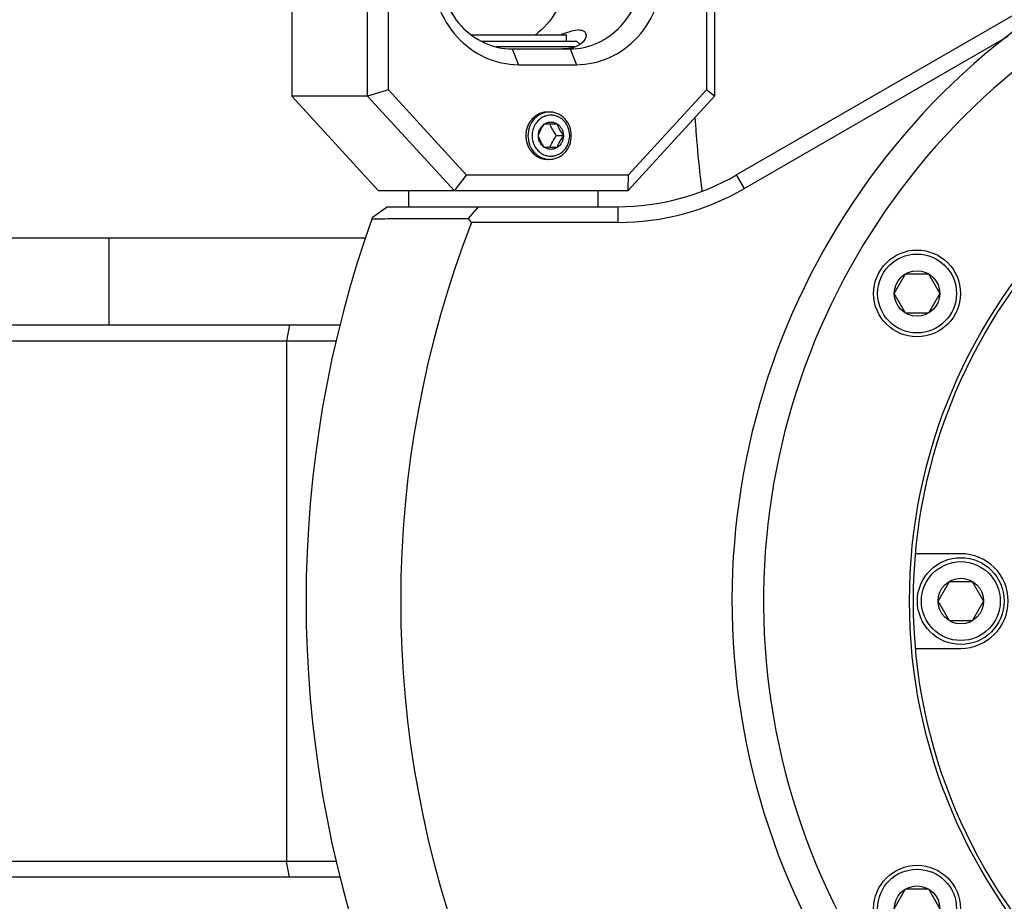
# Model space of a CAD drawing. Header units: millimetres. Extents: x 0 to 12710, y 0 to 5940.
# Tile 13 of 241: x 1558 to 1620, y 595 to 651. Entities that reach past the tile are written whole.
import ezdxf

# ---------------------------------------------------------------- set-up
doc = ezdxf.new("R2010")
doc.units = ezdxf.units.MM
doc.header["$LTSCALE"] = 231.275
for name, color, linetype in [('2ND_ARM_V2_PITCH_ABL607', 7, 'CONTINUOUS'), ('_0302_DELTA_BOTTOM_COVER-3T_PBL556', 7, 'CONTINUOUS'), ('A2200202_ABL549', 7, 'CONTINUOUS'), ('A2400201_ABL624', 7, 'CONTINUOUS'), ('A2410102_ABL625', 7, 'CONTINUOUS'), ('CSHCS-BR-M4-10_203_PBL629', 7, 'CONTINUOUS'), ('FWSRM-D10-V4-E2-T2_5_PBL699', 7, 'CONTINUOUS'), ('M2100101_PBL605', 7, 'CONTINUOUS'), ('M2200103_PBL600', 7, 'CONTINUOUS'), ('M2300101_PBL608', 7, 'CONTINUOUS'), ('M2410102_PBL636', 7, 'CONTINUOUS'), ('M2420202_PBL675', 7, 'CONTINUOUS'), ('M2440901_PBL690', 7, 'CONTINUOUS'), ('P9140503_BOLT_PBL648', 7, 'CONTINUOUS'), ('P9140503_BOLT_PBL657', 7, 'CONTINUOUS'), ('P9140503_BOLT_PBL679', 7, 'CONTINUOUS'), ('SSHH-ST-M3-5_203_PBL632', 7, 'CONTINUOUS'), ('WFM_0608_06_2_PBL626', 7, 'CONTINUOUS'), ('아래쪽_19_VBL544', 7, 'CONTINUOUS')]:
    doc.layers.add(name, color=color, linetype=linetype)

# ---------------------------------------------------------------- blocks, each defined once
blk = doc.blocks.new('M2200103_PBL600', base_point=(1557.142, 613.85))
at = {"layer": 'M2200103_PBL600', "color": 7}
for p, q in [((1536.084, 630.35), (1536.27, 631.35)), ((1536.27, 631.35), (1578.2, 631.35)), ((1536.084, 597.35), (1536.084, 630.35)), ((1536.084, 630.35), (1577.984, 630.35)), ((1536.27, 596.35), (1536.084, 597.35)), ((1577.984, 597.35), (1536.084, 597.35)), ((1578.2, 596.35), (1536.27, 596.35))]:
    blk.add_line(p, q, dxfattribs=at)
at = {"layer": 'M2200103_PBL600', "color": 2}
for p, q in [((1574.978, 631.35), (1574.791, 630.35)), ((1574.791, 630.35), (1574.791, 597.35)), ((1574.978, 596.35), (1574.791, 597.35))]:
    blk.add_line(p, q, dxfattribs=at)
blk = doc.blocks.new('A2200202_ABL549', base_point=(1499.118, 613.85))
at = {"layer": 'M2200103_PBL600'}
blk.add_blockref('M2200103_PBL600', (1557.142, 613.85), dxfattribs=at)
blk = doc.blocks.new('_0302_DELTA_BOTTOM_COVER-3T_PBL556', base_point=(1588.119, 739.287))
at = {"layer": '_0302_DELTA_BOTTOM_COVER-3T_PBL556', "color": 7}
blk.add_line((1579.815, 636.851), (1538.524, 636.851), dxfattribs=at)
at = {"layer": '_0302_DELTA_BOTTOM_COVER-3T_PBL556', "color": 2}
blk.add_arc((1645.37, 645.873), 44.662, 186.62214, 187.75501, dxfattribs=at)
blk.add_open_spline([(1600.673, 644.478), (1600.697, 644.126), (1600.788, 642.872), (1600.902, 641.62), (1601.007, 640.722)], degree=3, knots=[0, 0, 0, 0, 0.28084, 1, 1, 1, 1], dxfattribs=at)
blk = doc.blocks.new('M2100101_PBL605', base_point=(1563.524, 634.101))
at = {"layer": 'M2100101_PBL605', "color": 7}
blk.add_line((1563.524, 636.851), (1563.524, 631.35), dxfattribs=at)
blk = doc.blocks.new('M2300101_PBL608', base_point=(1588.524, 653.35))
at = {"layer": 'M2300101_PBL608', "color": 7}
for p, q in [((1581.192, 666.85), (1578.443, 666.85)), ((1598.606, 666.85), (1595.856, 666.85)), ((1576.479, 665.249), (1577.221, 666.149)), ((1583.156, 665.249), (1582.414, 666.149)), ((1600.57, 665.249), (1599.828, 666.149)), ((1575.126, 659.85), (1575.126, 645.85)), ((1579.926, 645.85), (1579.926, 659.85)), ((1581.243, 646.265), (1581.243, 659.85)), ((1584.509, 659.85), (1584.509, 653.85)), ((1597.34, 653.85), (1597.34, 659.85)), ((1598.656, 653.85), (1598.656, 659.85)), ((1601.406, 659.85), (1601.406, 646.265)), ((1601.922, 659.85), (1601.922, 645.85)), ((1583.992, 659.246), (1583.992, 653.85)), ((1589.091, 648.85), (1592.757, 648.85)), ((1589.491, 647.85), (1593.157, 647.85)), ((1581.243, 646.265), (1579.926, 645.85)), ((1581.243, 646.265), (1586.205, 640.85)), ((1596.444, 640.85), (1601.406, 646.265)), ((1601.922, 645.85), (1601.406, 646.265)), ((1580.625, 639.85), (1575.126, 645.85)), ((1579.926, 645.85), (1575.126, 645.85)), ((1579.926, 645.85), (1585.425, 639.85)), ((1596.423, 639.85), (1601.922, 645.85)), ((1585.425, 639.85), (1586.205, 640.85)), ((1596.444, 640.85), (1586.205, 640.85)), ((1596.444, 640.85), (1596.423, 639.85)), ((1596.423, 639.85), (1580.625, 639.85))]:
    blk.add_line(p, q, dxfattribs=at)
at = {"layer": 'M2300101_PBL608', "color": 2}
for p, q in [((1579.926, 659.85), (1581.243, 659.85)), ((1584.509, 659.85), (1584.108, 659.85)), ((1597.34, 659.85), (1601.922, 659.85)), ((1584.509, 653.85), (1583.992, 653.85)), ((1594.94, 653.85), (1598.656, 653.85)), ((1589.091, 648.85), (1589.491, 647.85)), ((1592.757, 648.85), (1593.157, 647.85))]:
    blk.add_line(p, q, dxfattribs=at)
at = {"layer": 'M2300101_PBL608', "color": 7}
for centre, radius, start, end in [((1594.792, 664.505), 1.376, 57.8735, 61.44643), ((1594.722, 664.392), 1.509, 54.16905, 57.86596), ((1593.355, 663.117), 3.388, 33.52806, 35.54862), ((1590.467, 661.625), 6.646, 21.07747, 22.22295), ((1586.743, 660.477), 10.545, 12.5525, 13.22699), ((1583.636, 659.945), 13.7, 5.85357, 6.21417), ((1582.71, 659.859), 14.63, 359.96617, 5.81628), ((1592.369, 650.964), 2.108, 280.68172, 282.89333)]:
    blk.add_arc(centre, radius, start, end, dxfattribs=at)
at = {"layer": 'M2300101_PBL608', "color": 134}
blk.add_arc((1582.552, 660.122), 1.229, 89.27054, 90.31396, dxfattribs=at)
at = {"layer": 'M2300101_PBL608', "color": 7}
for points, knots in [([(1578.443, 666.85), (1578.225, 666.85), (1577.742, 666.696), (1577.389, 666.352), (1577.221, 666.149)], [0, 0, 0, 0, 0.451066, 1, 1, 1, 1]), ([(1581.054, 662.375), (1580.959, 662.99), (1580.714, 664.107), (1580.209, 665.376), (1579.694, 666.139), (1579.214, 666.637), (1578.738, 666.85), (1578.443, 666.85)], [0, 0, 0, 0, 0.339423, 0.62244, 0.738944, 0.838814, 1, 1, 1, 1]), ([(1581.192, 666.85), (1581.409, 666.85), (1581.893, 666.696), (1582.246, 666.352), (1582.414, 666.149)], [0, 0, 0, 0, 0.451066, 1, 1, 1, 1]), ([(1595.856, 666.85), (1595.803, 666.85), (1595.582, 666.835), (1595.368, 666.753), (1595.223, 666.669)], [0, 0, 0, 0, 0.24127, 1, 1, 1, 1]), ([(1598.656, 659.85), (1598.656, 660.746), (1598.53, 662.427), (1598.051, 664.389), (1597.463, 665.638), (1596.987, 666.303), (1596.454, 666.739), (1596.044, 666.85), (1595.856, 666.85)], [0, 0, 0, 0, 0.334422, 0.626915, 0.747424, 0.847959, 0.929993, 1, 1, 1, 1]), ([(1598.606, 666.85), (1598.823, 666.85), (1599.307, 666.696), (1599.66, 666.352), (1599.828, 666.149)], [0, 0, 0, 0, 0.451066, 1, 1, 1, 1]), ([(1579.926, 659.85), (1579.926, 660.351), (1579.877, 661.328), (1579.665, 662.711), (1579.316, 663.929), (1578.807, 665.057), (1578.054, 665.865), (1577.344, 665.85), (1576.908, 665.695), (1576.638, 665.442), (1576.479, 665.249)], [0, 0, 0, 0, 0.185631, 0.361443, 0.518562, 0.650321, 0.830682, 0.868142, 0.907351, 1, 1, 1, 1]), ([(1582.414, 666.149), (1582.468, 666.083), (1582.693, 665.786), (1582.875, 665.459), (1582.998, 665.199)], [0, 0, 0, 0, 0.228344, 1, 1, 1, 1]), ([(1599.828, 666.149), (1599.882, 666.083), (1600.107, 665.786), (1600.289, 665.459), (1600.412, 665.199)], [0, 0, 0, 0, 0.228344, 1, 1, 1, 1]), ([(1576.479, 665.249), (1576.248, 664.97), (1575.85, 664.248), (1575.276, 662.453), (1575.126, 660.919), (1575.126, 659.85)], [0, 0, 0, 0, 0.192445, 0.431857, 1, 1, 1, 1]), ([(1583.156, 665.249), (1583.199, 665.196), (1583.379, 664.961), (1583.527, 664.702), (1583.627, 664.497)], [0, 0, 0, 0, 0.229574, 1, 1, 1, 1]), ([(1596.112, 665.087), (1596.073, 665.141), (1595.924, 665.335), (1595.749, 665.511), (1595.605, 665.616)], [0, 0, 0, 0, 0.27317, 1, 1, 1, 1]), ([(1600.57, 665.249), (1600.8, 664.97), (1601.199, 664.248), (1601.773, 662.453), (1601.922, 660.919), (1601.922, 659.85)], [0, 0, 0, 0, 0.192445, 0.431857, 1, 1, 1, 1]), ([(1582.998, 665.199), (1583.029, 665.135), (1583.151, 664.866), (1583.256, 664.589), (1583.328, 664.375)], [0, 0, 0, 0, 0.238573, 1, 1, 1, 1]), ([(1596.619, 664.138), (1596.586, 664.218), (1596.46, 664.511), (1596.308, 664.794), (1596.179, 664.988)], [0, 0, 0, 0, 0.268592, 1, 1, 1, 1]), ([(1600.412, 665.199), (1600.77, 664.443), (1601.256, 662.661), (1601.406, 660.837), (1601.406, 659.85)], [0, 0, 0, 0, 0.458761, 1, 1, 1, 1]), ([(1583.328, 664.375), (1583.424, 664.094), (1583.781, 662.845), (1583.938, 661.543), (1583.978, 660.542)], [0, 0, 0, 0, 0.228419, 1, 1, 1, 1]), ([(1583.627, 664.497), (1583.946, 663.846), (1584.376, 662.297), (1584.509, 660.711), (1584.509, 659.85)], [0, 0, 0, 0, 0.457172, 1, 1, 1, 1]), ([(1597.009, 662.89), (1596.986, 662.99), (1596.89, 663.37), (1596.772, 663.745), (1596.668, 664.015)], [0, 0, 0, 0, 0.262632, 1, 1, 1, 1]), ([(1577.526, 662.9), (1577.441, 662.9), (1577.322, 662.867), (1577.223, 662.805), (1577.197, 662.787)], [0, 0, 0, 0, 0.730095, 1, 1, 1, 1]), ([(1578.746, 659.85), (1578.746, 660.501), (1578.643, 661.419), (1578.227, 662.419), (1577.928, 662.76), (1577.766, 662.841)], [0, 0, 0, 0, 0.601846, 0.833243, 1, 1, 1, 1]), ([(1597.255, 661.427), (1597.243, 661.543), (1597.188, 661.993), (1597.11, 662.44), (1597.037, 662.769)], [0, 0, 0, 0, 0.257355, 1, 1, 1, 1]), ([(1576.896, 662.463), (1576.676, 662.132), (1576.392, 661.252), (1576.306, 660.353), (1576.306, 659.85)], [0, 0, 0, 0, 0.441622, 1, 1, 1, 1]), ([(1577.117, 662.724), (1577.097, 662.706), (1577.015, 662.627), (1576.945, 662.536), (1576.896, 662.463)], [0, 0, 0, 0, 0.231131, 1, 1, 1, 1]), ([(1581.243, 659.85), (1581.243, 660.065), (1581.227, 660.909), (1581.15, 661.753), (1581.054, 662.375)], [0, 0, 0, 0, 0.254229, 1, 1, 1, 1]), ([(1576.306, 659.85), (1576.306, 659.348), (1576.392, 658.449), (1576.676, 657.57), (1576.896, 657.238)], [0, 0, 0, 0, 0.55835, 1, 1, 1, 1]), ([(1577.766, 656.86), (1577.928, 656.941), (1578.227, 657.282), (1578.643, 658.282), (1578.746, 659.2), (1578.746, 659.85)], [0, 0, 0, 0, 0.166757, 0.398154, 1, 1, 1, 1]), ([(1576.896, 657.238), (1576.913, 657.213), (1576.979, 657.119), (1577.055, 657.033), (1577.117, 656.977)], [0, 0, 0, 0, 0.269778, 1, 1, 1, 1]), ([(1577.197, 656.914), (1577.223, 656.895), (1577.322, 656.834), (1577.441, 656.8), (1577.526, 656.8)], [0, 0, 0, 0, 0.269905, 1, 1, 1, 1]), ([(1583.992, 653.85), (1583.992, 653.072), (1584.27, 651.519), (1585.475, 649.528), (1587.302, 648.173), (1588.773, 647.85), (1589.491, 647.85)], [0, 0, 0, 0, 0.25999, 0.514217, 0.760121, 1, 1, 1, 1]), ([(1584.509, 653.85), (1584.509, 653.202), (1584.74, 651.907), (1585.745, 650.248), (1587.267, 649.119), (1588.493, 648.85), (1589.091, 648.85)], [0, 0, 0, 0, 0.25999, 0.514217, 0.760121, 1, 1, 1, 1]), ([(1592.757, 648.85), (1593.355, 648.85), (1594.582, 649.119), (1596.104, 650.248), (1597.108, 651.907), (1597.34, 653.202), (1597.34, 653.85)], [0, 0, 0, 0, 0.239879, 0.485783, 0.74001, 1, 1, 1, 1]), ([(1593.157, 647.85), (1593.875, 647.85), (1595.346, 648.173), (1597.173, 649.528), (1598.378, 651.519), (1598.656, 653.072), (1598.656, 653.85)], [0, 0, 0, 0, 0.239879, 0.485783, 0.74001, 1, 1, 1, 1]), ([(1592.516, 653.346), (1592.45, 652.635), (1592.04, 651.245), (1591.097, 650.135), (1590.542, 649.721)], [0, 0, 0, 0, 0.507826, 1, 1, 1, 1]), ([(1593.336, 650.051), (1593.168, 650.051), (1592.778, 649.964), (1592.408, 649.832), (1592.196, 649.754)], [0, 0, 0, 0, 0.425329, 1, 1, 1, 1]), ([(1593.774, 649.716), (1593.774, 649.637), (1593.643, 649.211), (1593.181, 648.987), (1592.84, 648.908)], [0, 0, 0, 0, 0.18324, 1, 1, 1, 1]), ([(1593.336, 650.051), (1593.45, 650.051), (1593.678, 650.02), (1593.774, 649.804), (1593.774, 649.716)], [0, 0, 0, 0, 0.564831, 1, 1, 1, 1]), ([(1592.76, 648.892), (1592.724, 648.885), (1592.572, 648.86), (1592.417, 648.85), (1592.299, 648.85)], [0, 0, 0, 0, 0.236307, 1, 1, 1, 1])]:
    blk.add_open_spline(points, degree=3, knots=knots, dxfattribs=at)
for points in [[(1577.197, 662.787), (1577.169, 662.768), (1577.142, 662.747), (1577.117, 662.724)], [(1577.673, 662.878), (1577.625, 662.893), (1577.575, 662.9), (1577.526, 662.9)], [(1577.766, 662.841), (1577.736, 662.856), (1577.705, 662.869), (1577.673, 662.878)], [(1577.117, 656.977), (1577.142, 656.954), (1577.169, 656.933), (1577.197, 656.914)], [(1577.526, 656.8), (1577.575, 656.8), (1577.625, 656.808), (1577.673, 656.823)], [(1577.673, 656.823), (1577.705, 656.832), (1577.736, 656.845), (1577.766, 656.86)]]:
    blk.add_open_spline(points, degree=3, dxfattribs=at)
at = {"layer": 'M2300101_PBL608', "color": 134}
for points, knots in [([(1582.546, 661.351), (1582.495, 661.35), (1582.333, 661.339), (1582.065, 661.266), (1581.785, 661.097), (1581.551, 660.856), (1581.375, 660.556), (1581.264, 660.201), (1581.243, 659.966), (1581.243, 659.85)], [0, 0, 0, 0, 0.070873, 0.225727, 0.380582, 0.535436, 0.690291, 0.845145, 1, 1, 1, 1]), ([(1581.243, 659.85), (1581.245, 659.826), (1581.249, 659.778), (1581.255, 659.717), (1581.259, 659.668), (1581.262, 659.638), (1581.264, 659.614), (1581.265, 659.596), (1581.267, 659.58), (1581.268, 659.57), (1581.268, 659.564), (1581.268, 659.559), (1581.27, 659.555), (1581.272, 659.549), (1581.274, 659.539), (1581.278, 659.524), (1581.283, 659.507), (1581.29, 659.483), (1581.298, 659.454), (1581.307, 659.419), (1581.317, 659.384), (1581.325, 659.355), (1581.332, 659.331), (1581.337, 659.314), (1581.341, 659.299), (1581.343, 659.289), (1581.345, 659.283), (1581.346, 659.279), (1581.348, 659.275), (1581.351, 659.269), (1581.355, 659.26), (1581.362, 659.247), (1581.37, 659.23), (1581.38, 659.209), (1581.393, 659.182), (1581.409, 659.15), (1581.425, 659.117), (1581.438, 659.09), (1581.449, 659.069), (1581.456, 659.053), (1581.463, 659.039), (1581.468, 659.03), (1581.47, 659.024), (1581.472, 659.02), (1581.475, 659.017), (1581.479, 659.012), (1581.485, 659.004), (1581.494, 658.992), (1581.505, 658.977), (1581.519, 658.958), (1581.537, 658.934), (1581.559, 658.905), (1581.58, 658.876), (1581.598, 658.852), (1581.613, 658.833), (1581.624, 658.819), (1581.633, 658.807), (1581.639, 658.798), (1581.643, 658.793), (1581.645, 658.79), (1581.648, 658.787), (1581.653, 658.783), (1581.66, 658.776), (1581.671, 658.767), (1581.684, 658.755), (1581.701, 658.739), (1581.723, 658.72), (1581.749, 658.697), (1581.775, 658.674), (1581.796, 658.654), (1581.814, 658.639), (1581.827, 658.627), (1581.837, 658.618), (1581.845, 658.611), (1581.849, 658.607), (1581.852, 658.604), (1581.856, 658.602), (1581.861, 658.599), (1581.87, 658.594), (1581.882, 658.587), (1581.897, 658.578), (1581.917, 658.567), (1581.941, 658.552), (1581.971, 658.535), (1582, 658.518), (1582.025, 658.503), (1582.045, 658.492), (1582.059, 658.483), (1582.072, 658.476), (1582.08, 658.471), (1582.085, 658.468), (1582.089, 658.465), (1582.093, 658.464), (1582.098, 658.463), (1582.108, 658.459), (1582.121, 658.455), (1582.137, 658.45), (1582.158, 658.442), (1582.185, 658.434), (1582.217, 658.423), (1582.249, 658.412), (1582.276, 658.403), (1582.297, 658.396), (1582.313, 658.391), (1582.327, 658.386), (1582.336, 658.383), (1582.342, 658.381), (1582.346, 658.38), (1582.35, 658.38), (1582.355, 658.379), (1582.365, 658.378), (1582.38, 658.376), (1582.397, 658.375), (1582.419, 658.372), (1582.447, 658.369), (1582.493, 658.364), (1582.549, 658.358), (1582.595, 658.353), (1582.617, 658.35)], [0, 0, 0, 0, 0.03125, 0.0625, 0.078125, 0.09375, 0.101562, 0.109375, 0.117188, 0.121094, 0.123047, 0.125, 0.126953, 0.128906, 0.132812, 0.140625, 0.148438, 0.15625, 0.171875, 0.1875, 0.203125, 0.21875, 0.226562, 0.234375, 0.242188, 0.246094, 0.248047, 0.25, 0.251953, 0.253906, 0.257812, 0.265625, 0.273438, 0.28125, 0.296875, 0.3125, 0.328125, 0.34375, 0.351562, 0.359375, 0.367188, 0.371094, 0.373047, 0.375, 0.376953, 0.378906, 0.382812, 0.390625, 0.398438, 0.40625, 0.421875, 0.4375, 0.453125, 0.46875, 0.476562, 0.484375, 0.492188, 0.496094, 0.498047, 0.5, 0.501953, 0.503906, 0.507812, 0.515625, 0.523438, 0.53125, 0.546875, 0.5625, 0.578125, 0.59375, 0.601562, 0.609375, 0.617188, 0.621094, 0.623047, 0.625, 0.626953, 0.628906, 0.632812, 0.640625, 0.648438, 0.65625, 0.671875, 0.6875, 0.703125, 0.71875, 0.726562, 0.734375, 0.742188, 0.746094, 0.748047, 0.75, 0.751953, 0.753906, 0.757812, 0.765625, 0.773438, 0.78125, 0.796875, 0.8125, 0.828125, 0.84375, 0.851562, 0.859375, 0.867188, 0.871094, 0.873047, 0.875, 0.876953, 0.878906, 0.882812, 0.890625, 0.898438, 0.90625, 0.921875, 0.9375, 0.96875, 1, 1, 1, 1]), ([(1591.324, 644.85), (1591.302, 644.848), (1591.257, 644.843), (1591.202, 644.837), (1591.157, 644.833), (1591.129, 644.83), (1591.107, 644.827), (1591.091, 644.825), (1591.077, 644.824), (1591.067, 644.823), (1591.061, 644.822), (1591.057, 644.822), (1591.053, 644.821), (1591.048, 644.819), (1591.038, 644.816), (1591.025, 644.811), (1591.009, 644.806), (1590.988, 644.799), (1590.961, 644.79), (1590.929, 644.78), (1590.897, 644.769), (1590.87, 644.76), (1590.848, 644.753), (1590.832, 644.748), (1590.819, 644.743), (1590.81, 644.74), (1590.804, 644.739), (1590.8, 644.738), (1590.797, 644.735), (1590.792, 644.732), (1590.783, 644.727), (1590.771, 644.72), (1590.756, 644.712), (1590.736, 644.7), (1590.711, 644.686), (1590.682, 644.669), (1590.652, 644.651), (1590.628, 644.637), (1590.608, 644.626), (1590.593, 644.617), (1590.581, 644.61), (1590.572, 644.605), (1590.567, 644.602), (1590.563, 644.6), (1590.56, 644.597), (1590.556, 644.593), (1590.548, 644.586), (1590.537, 644.576), (1590.524, 644.564), (1590.506, 644.549), (1590.484, 644.529), (1590.458, 644.505), (1590.431, 644.482), (1590.409, 644.462), (1590.392, 644.447), (1590.378, 644.435), (1590.368, 644.425), (1590.36, 644.418), (1590.355, 644.414), (1590.352, 644.411), (1590.349, 644.408), (1590.346, 644.403), (1590.34, 644.395), (1590.331, 644.383), (1590.32, 644.369), (1590.306, 644.35), (1590.288, 644.326), (1590.267, 644.298), (1590.246, 644.27), (1590.228, 644.246), (1590.214, 644.227), (1590.203, 644.213), (1590.194, 644.201), (1590.188, 644.193), (1590.184, 644.188), (1590.182, 644.185), (1590.18, 644.181), (1590.177, 644.176), (1590.173, 644.166), (1590.166, 644.153), (1590.158, 644.137), (1590.147, 644.115), (1590.134, 644.088), (1590.118, 644.056), (1590.103, 644.024), (1590.089, 643.997), (1590.079, 643.975), (1590.071, 643.959), (1590.064, 643.946), (1590.06, 643.936), (1590.057, 643.931), (1590.055, 643.927), (1590.054, 643.923), (1590.052, 643.917), (1590.049, 643.906), (1590.045, 643.892), (1590.04, 643.874), (1590.034, 643.851), (1590.026, 643.822), (1590.016, 643.787), (1590.006, 643.752), (1589.998, 643.723), (1589.991, 643.699), (1589.986, 643.682), (1589.982, 643.667), (1589.979, 643.657), (1589.978, 643.651), (1589.976, 643.647), (1589.976, 643.642), (1589.976, 643.636), (1589.975, 643.625), (1589.973, 643.61), (1589.971, 643.591), (1589.969, 643.567), (1589.966, 643.536), (1589.962, 643.486), (1589.956, 643.425), (1589.952, 643.375), (1589.949, 643.35)], [0, 0, 0, 0, 0.03125, 0.0625, 0.078125, 0.09375, 0.101562, 0.109375, 0.117188, 0.121094, 0.123047, 0.125, 0.126953, 0.128906, 0.132812, 0.140625, 0.148438, 0.15625, 0.171875, 0.1875, 0.203125, 0.21875, 0.226562, 0.234375, 0.242188, 0.246094, 0.248047, 0.25, 0.251953, 0.253906, 0.257812, 0.265625, 0.273438, 0.28125, 0.296875, 0.3125, 0.328125, 0.34375, 0.351562, 0.359375, 0.367188, 0.371094, 0.373047, 0.375, 0.376953, 0.378906, 0.382812, 0.390625, 0.398438, 0.40625, 0.421875, 0.4375, 0.453125, 0.46875, 0.476562, 0.484375, 0.492188, 0.496094, 0.498047, 0.5, 0.501953, 0.503906, 0.507812, 0.515625, 0.523438, 0.53125, 0.546875, 0.5625, 0.578125, 0.59375, 0.601562, 0.609375, 0.617188, 0.621094, 0.623047, 0.625, 0.626953, 0.628906, 0.632812, 0.640625, 0.648438, 0.65625, 0.671875, 0.6875, 0.703125, 0.71875, 0.726562, 0.734375, 0.742188, 0.746094, 0.748047, 0.75, 0.751953, 0.753906, 0.757812, 0.765625, 0.773438, 0.78125, 0.796875, 0.8125, 0.828125, 0.84375, 0.851562, 0.859375, 0.867188, 0.871094, 0.873047, 0.875, 0.876953, 0.878906, 0.882812, 0.890625, 0.898438, 0.90625, 0.921875, 0.9375, 0.96875, 1, 1, 1, 1]), ([(1589.949, 643.35), (1589.952, 643.326), (1589.956, 643.278), (1589.961, 643.217), (1589.966, 643.168), (1589.969, 643.138), (1589.971, 643.114), (1589.972, 643.096), (1589.974, 643.08), (1589.975, 643.07), (1589.975, 643.064), (1589.975, 643.059), (1589.977, 643.055), (1589.978, 643.049), (1589.981, 643.039), (1589.985, 643.024), (1589.99, 643.007), (1589.997, 642.983), (1590.005, 642.954), (1590.014, 642.919), (1590.024, 642.884), (1590.032, 642.855), (1590.039, 642.831), (1590.043, 642.814), (1590.048, 642.799), (1590.05, 642.789), (1590.052, 642.783), (1590.053, 642.779), (1590.055, 642.775), (1590.058, 642.769), (1590.062, 642.76), (1590.069, 642.747), (1590.077, 642.73), (1590.087, 642.709), (1590.1, 642.682), (1590.116, 642.65), (1590.132, 642.617), (1590.145, 642.59), (1590.156, 642.569), (1590.163, 642.553), (1590.17, 642.539), (1590.174, 642.53), (1590.177, 642.524), (1590.179, 642.52), (1590.182, 642.517), (1590.185, 642.512), (1590.192, 642.504), (1590.201, 642.492), (1590.212, 642.477), (1590.226, 642.458), (1590.244, 642.434), (1590.266, 642.405), (1590.287, 642.376), (1590.305, 642.352), (1590.32, 642.333), (1590.33, 642.319), (1590.339, 642.307), (1590.346, 642.298), (1590.349, 642.293), (1590.352, 642.29), (1590.355, 642.287), (1590.36, 642.283), (1590.367, 642.276), (1590.378, 642.267), (1590.391, 642.255), (1590.408, 642.239), (1590.43, 642.22), (1590.456, 642.197), (1590.482, 642.174), (1590.503, 642.154), (1590.521, 642.139), (1590.533, 642.127), (1590.544, 642.118), (1590.552, 642.111), (1590.556, 642.107), (1590.559, 642.104), (1590.563, 642.102), (1590.568, 642.099), (1590.577, 642.094), (1590.589, 642.087), (1590.604, 642.078), (1590.623, 642.067), (1590.648, 642.052), (1590.678, 642.035), (1590.707, 642.018), (1590.732, 642.003), (1590.752, 641.992), (1590.766, 641.983), (1590.779, 641.976), (1590.787, 641.971), (1590.792, 641.968), (1590.796, 641.965), (1590.8, 641.964), (1590.805, 641.963), (1590.815, 641.959), (1590.828, 641.955), (1590.844, 641.95), (1590.865, 641.942), (1590.892, 641.934), (1590.924, 641.923), (1590.956, 641.912), (1590.983, 641.903), (1591.004, 641.896), (1591.02, 641.891), (1591.034, 641.886), (1591.043, 641.883), (1591.048, 641.881), (1591.052, 641.88), (1591.057, 641.88), (1591.062, 641.879), (1591.072, 641.878), (1591.086, 641.876), (1591.103, 641.875), (1591.126, 641.872), (1591.154, 641.869), (1591.2, 641.864), (1591.256, 641.858), (1591.302, 641.853), (1591.324, 641.85)], [0, 0, 0, 0, 0.03125, 0.0625, 0.078125, 0.09375, 0.101562, 0.109375, 0.117188, 0.121094, 0.123047, 0.125, 0.126953, 0.128906, 0.132812, 0.140625, 0.148438, 0.15625, 0.171875, 0.1875, 0.203125, 0.21875, 0.226562, 0.234375, 0.242188, 0.246094, 0.248047, 0.25, 0.251953, 0.253906, 0.257812, 0.265625, 0.273438, 0.28125, 0.296875, 0.3125, 0.328125, 0.34375, 0.351562, 0.359375, 0.367188, 0.371094, 0.373047, 0.375, 0.376953, 0.378906, 0.382812, 0.390625, 0.398438, 0.40625, 0.421875, 0.4375, 0.453125, 0.46875, 0.476562, 0.484375, 0.492188, 0.496094, 0.498047, 0.5, 0.501953, 0.503906, 0.507812, 0.515625, 0.523438, 0.53125, 0.546875, 0.5625, 0.578125, 0.59375, 0.601562, 0.609375, 0.617188, 0.621094, 0.623047, 0.625, 0.626953, 0.628906, 0.632812, 0.640625, 0.648438, 0.65625, 0.671875, 0.6875, 0.703125, 0.71875, 0.726562, 0.734375, 0.742188, 0.746094, 0.748047, 0.75, 0.751953, 0.753906, 0.757812, 0.765625, 0.773438, 0.78125, 0.796875, 0.8125, 0.828125, 0.84375, 0.851562, 0.859375, 0.867188, 0.871094, 0.873047, 0.875, 0.876953, 0.878906, 0.882812, 0.890625, 0.898438, 0.90625, 0.921875, 0.9375, 0.96875, 1, 1, 1, 1])]:
    blk.add_open_spline(points, degree=3, knots=knots, dxfattribs=at)
blk = doc.blocks.new('CSHCS-BR-M4-10_203_PBL629', base_point=(1589.525, 649.55))
at = {"layer": 'CSHCS-BR-M4-10_203_PBL629', "color": 7}
for p in [(1586.525, 649.75), (1592.524, 649.35)]:
    blk.add_line(p, (1592.524, 649.75), dxfattribs=at)
blk = doc.blocks.new('SSHH-ST-M3-5_203_PBL632', base_point=(1591.464, 643.35))
at = {"layer": 'SSHH-ST-M3-5_203_PBL632', "color": 7}
for p, q in [((1591.464, 644.85), (1591.324, 644.85)), ((1591.147, 644.1), (1591.941, 644.1)), ((1591.489, 644.097), (1591.488, 644.1)), ((1591.489, 644.097), (1591.488, 644.1)), ((1592.338, 643.35), (1591.885, 643.35)), ((1591.941, 642.6), (1591.147, 642.6)), ((1591.488, 642.6), (1591.489, 642.604)), ((1591.488, 642.6), (1591.489, 642.604)), ((1591.464, 641.85), (1591.324, 641.85))]:
    blk.add_line(p, q, dxfattribs=at)
for centre, radius, start, end in [((1591.545, 643.551), 1.1, 99.78387, 101.93841), ((1591.545, 643.554), 1.097, 90.0159, 99.78094), ((1591.55, 643.53), 1.121, 101.98399, 113.9201), ((1591.32, 643.35), 1.416, 359.89715, 0.12786), ((1591.55, 643.171), 1.121, 246.07398, 258.0142), ((1591.545, 643.15), 1.1, 258.05985, 260.15279), ((1591.545, 643.147), 1.097, 260.15568, 269.98377)]:
    blk.add_arc(centre, radius, start, end, dxfattribs=at)
for points, knots in [([(1591.464, 644.85), (1591.374, 644.85), (1591.193, 644.831), (1590.933, 644.745), (1590.694, 644.604), (1590.413, 644.352), (1590.159, 643.933), (1590.089, 643.545), (1590.089, 643.35)], [0, 0, 0, 0, 0.119875, 0.24059, 0.362861, 0.487129, 0.740709, 1, 1, 1, 1]), ([(1591.464, 641.85), (1591.554, 641.85), (1591.735, 641.87), (1591.995, 641.956), (1592.235, 642.097), (1592.516, 642.349), (1592.77, 642.768), (1592.874, 643.35), (1592.77, 643.933), (1592.516, 644.352), (1592.235, 644.604), (1591.995, 644.745), (1591.735, 644.831), (1591.554, 644.85), (1591.464, 644.85)], [0, 0, 0, 0, 0.059938, 0.120295, 0.181431, 0.243565, 0.370355, 0.5, 0.629645, 0.756435, 0.818569, 0.879705, 0.940062, 1, 1, 1, 1]), ([(1592.736, 643.354), (1592.735, 643.522), (1592.675, 643.858), (1592.454, 644.22), (1592.211, 644.438), (1592.004, 644.559), (1591.779, 644.634), (1591.622, 644.65), (1591.544, 644.65)], [0, 0, 0, 0, 0.259293, 0.512862, 0.637126, 0.759396, 0.880116, 1, 1, 1, 1]), ([(1591.096, 644.555), (1590.986, 644.506), (1590.778, 644.371), (1590.539, 644.083), (1590.387, 643.733), (1590.335, 643.351), (1590.387, 642.968), (1590.539, 642.618), (1590.778, 642.33), (1590.986, 642.195), (1591.096, 642.146)], [0, 0, 0, 0, 0.120827, 0.244749, 0.37153, 0.500001, 0.628473, 0.755252, 0.879173, 1, 1, 1, 1]), ([(1590.75, 643.35), (1590.769, 643.412), (1590.813, 643.54), (1590.932, 643.798), (1591.057, 643.982), (1591.147, 644.1)], [0, 0, 0, 0, 0.22537, 0.474954, 1, 1, 1, 1]), ([(1590.75, 643.35), (1590.75, 643.426), (1590.768, 643.576), (1590.848, 643.787), (1590.975, 643.968), (1591.087, 644.062), (1591.147, 644.1)], [0, 0, 0, 0, 0.255737, 0.508789, 0.75715, 1, 1, 1, 1]), ([(1591.147, 644.1), (1591.207, 644.138), (1591.335, 644.196), (1591.475, 644.217), (1591.544, 644.217)], [0, 0, 0, 0, 0.503034, 1, 1, 1, 1]), ([(1591.885, 643.35), (1591.805, 643.471), (1591.656, 643.712), (1591.54, 643.97), (1591.489, 644.097)], [0, 0, 0, 0, 0.514578, 1, 1, 1, 1]), ([(1591.544, 644.217), (1591.613, 644.217), (1591.753, 644.196), (1591.882, 644.138), (1591.941, 644.1)], [0, 0, 0, 0, 0.496966, 1, 1, 1, 1]), ([(1591.941, 644.1), (1592.002, 644.062), (1592.114, 643.968), (1592.24, 643.787), (1592.32, 643.576), (1592.338, 643.426), (1592.338, 643.35)], [0, 0, 0, 0, 0.24285, 0.491211, 0.744263, 1, 1, 1, 1]), ([(1591.941, 644.1), (1591.959, 644.039), (1592.003, 643.911), (1592.123, 643.652), (1592.248, 643.469), (1592.338, 643.35)], [0, 0, 0, 0, 0.22537, 0.474954, 1, 1, 1, 1]), ([(1590.089, 643.35), (1590.089, 643.156), (1590.159, 642.768), (1590.413, 642.349), (1590.694, 642.097), (1590.933, 641.956), (1591.193, 641.87), (1591.374, 641.85), (1591.464, 641.85)], [0, 0, 0, 0, 0.259291, 0.512871, 0.637139, 0.75941, 0.880125, 1, 1, 1, 1]), ([(1591.147, 642.6), (1591.057, 642.719), (1590.896, 642.955), (1590.789, 643.221), (1590.75, 643.35)], [0, 0, 0, 0, 0.52532, 1, 1, 1, 1]), ([(1591.147, 642.6), (1591.087, 642.639), (1590.975, 642.733), (1590.848, 642.914), (1590.768, 643.125), (1590.75, 643.275), (1590.75, 643.35)], [0, 0, 0, 0, 0.24285, 0.491211, 0.744263, 1, 1, 1, 1]), ([(1591.489, 642.604), (1591.54, 642.731), (1591.656, 642.989), (1591.805, 643.229), (1591.885, 643.35)], [0, 0, 0, 0, 0.485424, 1, 1, 1, 1]), ([(1591.544, 642.05), (1591.622, 642.05), (1591.779, 642.067), (1592.004, 642.142), (1592.211, 642.263), (1592.454, 642.481), (1592.675, 642.844), (1592.735, 643.18), (1592.736, 643.348)], [0, 0, 0, 0, 0.11988, 0.240598, 0.362869, 0.487134, 0.740708, 1, 1, 1, 1]), ([(1592.338, 643.35), (1592.248, 643.232), (1592.086, 642.996), (1591.98, 642.73), (1591.941, 642.6)], [0, 0, 0, 0, 0.52532, 1, 1, 1, 1]), ([(1592.338, 643.35), (1592.338, 643.275), (1592.32, 643.125), (1592.24, 642.914), (1592.114, 642.733), (1592.002, 642.639), (1591.941, 642.6)], [0, 0, 0, 0, 0.255737, 0.508789, 0.75715, 1, 1, 1, 1]), ([(1591.544, 642.484), (1591.475, 642.484), (1591.335, 642.505), (1591.207, 642.563), (1591.147, 642.6)], [0, 0, 0, 0, 0.496966, 1, 1, 1, 1]), ([(1591.941, 642.6), (1591.882, 642.563), (1591.753, 642.505), (1591.613, 642.484), (1591.544, 642.484)], [0, 0, 0, 0, 0.503034, 1, 1, 1, 1])]:
    blk.add_open_spline(points, degree=3, knots=knots, dxfattribs=at)
blk = doc.blocks.new('FWSRM-D10-V4-E2-T2_5_PBL699', base_point=(1590.277, 649.175))
at = {"layer": 'FWSRM-D10-V4-E2-T2_5_PBL699', "color": 7}
for p, q in [((1587.176, 649.35), (1593.174, 649.35)), ((1588.047, 649), (1593.088, 649)), ((1593.379, 649.146), (1593.174, 649.35))]:
    blk.add_line(p, q, dxfattribs=at)
blk = doc.blocks.new('2ND_ARM_V2_PITCH_ABL607', base_point=(1588.524, 613.85))
at = {"layer": 'CSHCS-BR-M4-10_203_PBL629'}
blk.add_blockref('CSHCS-BR-M4-10_203_PBL629', (1589.525, 649.55), dxfattribs=at)
at = {"layer": 'FWSRM-D10-V4-E2-T2_5_PBL699'}
blk.add_blockref('FWSRM-D10-V4-E2-T2_5_PBL699', (1590.277, 649.175), dxfattribs=at)
at = {"layer": 'M2300101_PBL608'}
blk.add_blockref('M2300101_PBL608', (1588.524, 653.35), dxfattribs=at)
at = {"layer": 'SSHH-ST-M3-5_203_PBL632'}
blk.add_blockref('SSHH-ST-M3-5_203_PBL632', (1591.464, 643.35), dxfattribs=at)
blk = doc.blocks.new('WFM_0608_06_2_PBL626', base_point=(1588.524, 639.35))
at = {"layer": 'WFM_0608_06_2_PBL626', "color": 7}
for p, q in [((1582.524, 639.85), (1582.524, 638.85)), ((1594.524, 639.85), (1594.524, 638.85))]:
    blk.add_line(p, q, dxfattribs=at)
blk = doc.blocks.new('M2410102_PBL636', base_point=(1647.61, 614.445))
at = {"layer": 'M2410102_PBL636', "color": 7}
for p, q in [((1647.742, 666.515), (1603.306, 640.86)), ((1620.511, 649.638), (1603.806, 639.994)), ((1580.231, 638.186), (1581.173, 638.85)), ((1581.173, 638.85), (1595.806, 638.85)), ((1586.33, 638.107), (1586.95, 638.85)), ((1580.195, 638.087), (1580.231, 638.087)), ((1580.195, 638.087), (1580.231, 638.087)), ((1586.506, 637.85), (1586.33, 638.107)), ((1595.806, 637.85), (1586.506, 637.85))]:
    blk.add_line(p, q, dxfattribs=at)
at = {"layer": 'M2410102_PBL636', "color": 2}
for p, q in [((1603.806, 639.994), (1603.306, 640.86)), ((1595.806, 637.85), (1595.806, 638.85))]:
    blk.add_line(p, q, dxfattribs=at)
at = {"layer": 'M2410102_PBL636', "color": 7}
for centre, radius, start, end in [((1595.806, 653.85), 15, 270, 300), ((1595.806, 653.85), 16, 270, 300), ((1648.524, 613.85), 72.5, 160.38706, 199.61294), ((1648.524, 613.85), 66.5, 158.84438, 201.15562)]:
    blk.add_arc(centre, radius, start, end, dxfattribs=at)
blk.add_open_spline([(1580.231, 638.087), (1580.757, 638.089), (1582.79, 638.095), (1584.823, 638.102), (1586.33, 638.107)], degree=3, knots=[0, 0, 0, 0, 0.25861, 1, 1, 1, 1], dxfattribs=at)
blk = doc.blocks.new('A2410102_ABL625', base_point=(1647.61, 614.445))
at = {"layer": 'M2410102_PBL636'}
blk.add_blockref('M2410102_PBL636', (1647.61, 614.445), dxfattribs=at)
at = {"layer": 'WFM_0608_06_2_PBL626'}
blk.add_blockref('WFM_0608_06_2_PBL626', (1588.524, 639.35), dxfattribs=at)
blk = doc.blocks.new('P9140503_BOLT_PBL648', base_point=(1614.749, 633.35))
at = {"layer": 'P9140503_BOLT_PBL648', "color": 7}
for p, q in [((1613.306, 633.35), (1614.027, 634.6)), ((1614.027, 634.6), (1615.471, 634.6)), ((1615.471, 634.6), (1616.193, 633.35)), ((1614.027, 632.1), (1613.306, 633.35)), ((1616.193, 633.35), (1615.471, 632.1)), ((1615.471, 632.1), (1614.027, 632.1))]:
    blk.add_line(p, q, dxfattribs=at)
for radius in [2.75, 2.5, 1.443]:
    blk.add_circle((1614.749, 633.35), radius, dxfattribs=at)
blk = doc.blocks.new('P9140503_BOLT_PBL657', base_point=(1617.524, 613.85))
at = {"layer": 'P9140503_BOLT_PBL657', "color": 7}
for p, q in [((1616.081, 613.85), (1616.802, 615.1)), ((1616.802, 615.1), (1618.246, 615.1)), ((1618.246, 615.1), (1618.968, 613.85)), ((1616.802, 612.6), (1616.081, 613.85)), ((1618.968, 613.85), (1618.246, 612.6)), ((1618.246, 612.6), (1616.802, 612.6))]:
    blk.add_line(p, q, dxfattribs=at)
for radius in [2.75, 2.5, 1.443]:
    blk.add_circle((1617.524, 613.85), radius, dxfattribs=at)
blk = doc.blocks.new('M2420202_PBL675', base_point=(1657.957, 597.829))
at = {"layer": 'M2420202_PBL675', "color": 7}
blk.add_circle((1648.524, 613.85), 34.25, dxfattribs=at)
for radius, start, end in [(45.5, 334.8499, 265.15009), (43.5, 333.48538, 266.51462)]:
    blk.add_arc((1648.524, 613.85), radius, start, end, dxfattribs=at)
blk = doc.blocks.new('P9140503_BOLT_PBL679', base_point=(1614.749, 594.35))
at = {"layer": 'P9140503_BOLT_PBL679', "color": 7}
for p, q in [((1613.306, 594.35), (1614.027, 595.6)), ((1614.027, 595.6), (1615.471, 595.6)), ((1615.471, 595.6), (1616.193, 594.35)), ((1614.027, 593.1), (1613.306, 594.35)), ((1616.193, 594.35), (1615.471, 593.1)), ((1615.471, 593.1), (1614.027, 593.1))]:
    blk.add_line(p, q, dxfattribs=at)
for radius in [2.75, 2.5, 1.443]:
    blk.add_circle((1614.749, 594.35), radius, dxfattribs=at)
blk = doc.blocks.new('M2440901_PBL690', base_point=(1648.524, 613.85))
at = {"layer": 'M2440901_PBL690', "color": 7}
for p, q in [((1617.524, 616.85), (1614.657, 616.85)), ((1614.657, 610.85), (1617.524, 610.85))]:
    blk.add_line(p, q, dxfattribs=at)
blk.add_circle((1648.524, 613.85), 34, dxfattribs=at)
blk.add_arc((1617.524, 613.85), 3, 270, 90, dxfattribs=at)
blk = doc.blocks.new('A2400201_ABL624', base_point=(1647.61, 614.445))
at = {"layer": 'A2410102_ABL625'}
blk.add_blockref('A2410102_ABL625', (1647.61, 614.445), dxfattribs=at)
at = {"layer": 'M2420202_PBL675'}
blk.add_blockref('M2420202_PBL675', (1657.957, 597.829), dxfattribs=at)
at = {"layer": 'M2440901_PBL690'}
blk.add_blockref('M2440901_PBL690', (1648.524, 613.85), dxfattribs=at)
at = {"layer": 'P9140503_BOLT_PBL648'}
blk.add_blockref('P9140503_BOLT_PBL648', (1614.749, 633.35), dxfattribs=at)
at = {"layer": 'P9140503_BOLT_PBL657'}
blk.add_blockref('P9140503_BOLT_PBL657', (1617.524, 613.85), dxfattribs=at)
at = {"layer": 'P9140503_BOLT_PBL679'}
blk.add_blockref('P9140503_BOLT_PBL679', (1614.749, 594.35), dxfattribs=at)
blk = doc.blocks.new('아래쪽_19_VBL544', base_point=(1666.949, 634.097))
at = {"layer": '2ND_ARM_V2_PITCH_ABL607'}
blk.add_blockref('2ND_ARM_V2_PITCH_ABL607', (1588.524, 613.85), dxfattribs=at)
at = {"layer": '_0302_DELTA_BOTTOM_COVER-3T_PBL556'}
blk.add_blockref('_0302_DELTA_BOTTOM_COVER-3T_PBL556', (1588.119, 739.287), dxfattribs=at)
at = {"layer": 'A2200202_ABL549'}
blk.add_blockref('A2200202_ABL549', (1499.118, 613.85), dxfattribs=at)
at = {"layer": 'A2400201_ABL624'}
blk.add_blockref('A2400201_ABL624', (1647.61, 614.445), dxfattribs=at)
at = {"layer": 'M2100101_PBL605'}
blk.add_blockref('M2100101_PBL605', (1563.524, 634.101), dxfattribs=at)

msp = doc.modelspace()

# ---------------------------------------------------------------- block references
at = {"layer": '아래쪽_19_VBL544'}
msp.add_blockref('아래쪽_19_VBL544', (1666.9491, 634.0971), dxfattribs=at)

doc.saveas('drawing.dxf')
